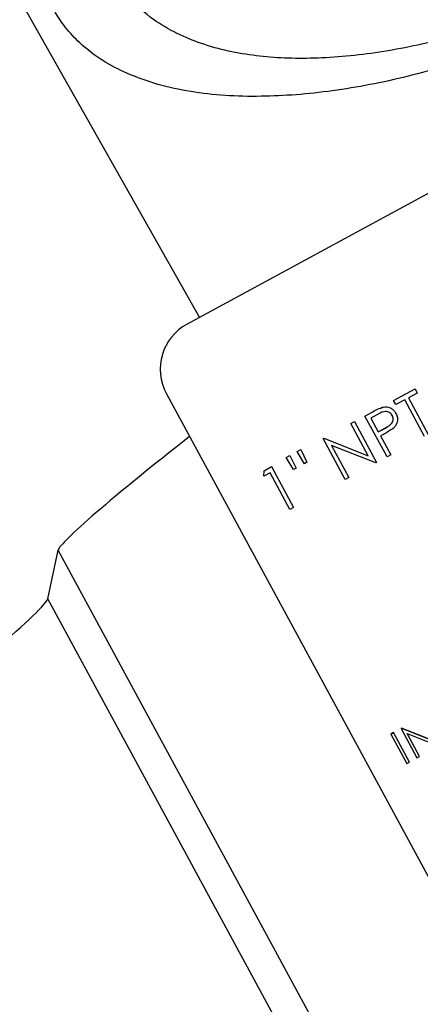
# Model space of a CAD drawing. Header units: inches. Extents: x 0.6 to 33.8, y 0 to 21.7.
# Tile 63 of 204: x 12.472 to 12.667, y 15.469 to 15.948. Entities that reach past the tile are written whole.
import ezdxf

# ---------------------------------------------------------------- set-up
doc = ezdxf.new("R2010")
doc.units = ezdxf.units.IN
doc.header["$MEASUREMENT"] = 0
doc.layers.add('FORMAT', color=7, linetype='Continuous')
doc.styles.add('SLDTEXTSTYLE3', font='TXT', dxfattribs={"width": 0.75})
doc.dimstyles.new('SLDDIMSTYLE0', dxfattribs={"dimtxt": 0.125, "dimasz": 0.13, "dimexe": 0, "dimexo": 0.0625, "dimgap": 0.03125, "dimtad": 0, "dimtih": 1, "dimtoh": 1, "dimdec": 1, "dimlfac": 4, "dimrnd": 1e-09, "dimzin": 12, "dimdsep": 46, "dimtxsty": 'SLDTEXTSTYLE3', "dimsah": 1, "dimcen": 0.09, "dimadec": 0, "dimazin": 3, "dimtfac": 1, "dimtdec": 1, "dimtofl": 0, "dimtmove": 0, "dimatfit": 3, "dimfxl": 0, "dimfrac": 2, "dimtolj": 1, "dimtzin": 12, "dimarcsym": 0})

# ---------------------------------------------------------------- blocks, each defined once
blk = doc.blocks.new('_D_1')
at = {"layer": 'FORMAT'}
for p, q in [((6.14175, 17.34011), (2.54818, 17.34011)), ((2.67318, 17.34011), (2.67318, 11.07473)), ((2.48846, 11.04934), (2.45037, 11.04934)), ((2.45037, 11.04934), (2.45037, 10.85091)), ((2.8579, 11.04934), (2.89599, 11.04934)), ((2.89599, 11.04934), (2.89599, 10.85091)), ((2.45037, 10.85091), (2.48846, 10.85091)), ((2.89599, 10.85091), (2.8579, 10.85091)), ((2.67318, 4.39851), (2.67318, 10.66388)), ((13.15451, 4.39851), (2.54818, 4.39851))]:
    blk.add_line(p, q, dxfattribs=at)
for points in [[(2.67318, 17.34011), (2.65318, 17.21011), (2.69318, 17.21011)], [(2.67318, 4.39851), (2.69318, 4.52851), (2.65318, 4.52851)]]:
    blk.add_solid(points, dxfattribs=at)
at = {"layer": 'FORMAT', "char_height": 0.125, "attachment_point": 1, "style": 'SLDTEXTSTYLE3'}
for s, insert in [('1315', (2.48846, 11.01204)), ('51.8', (2.51155, 10.82502))]:
    blk.add_mtext(s, dxfattribs=dict(at, insert=insert))

msp = doc.modelspace()

# ---------------------------------------------------------------- linework, layer by layer
at = {"color": 7, "linetype": 'Continuous'}
for p, q in [((12.22049, 16.4026), (12.5592, 15.80306)), ((13.03238, 16.05959), (12.55326, 15.79983)), ((13.03238, 16.05959), (12.55326, 15.79984)), ((12.55326, 15.79984), (12.55326, 15.79983)), ((12.65363, 15.76271), (12.66402, 15.76835)), ((12.65363, 15.76271), (12.66403, 15.76835)), ((12.66403, 15.76835), (12.66402, 15.76835)), ((12.66403, 15.76835), (12.66513, 15.76632)), ((12.5432, 15.76594), (12.5432, 15.76595)), ((12.5432, 15.76594), (12.71594, 15.44731)), ((12.65904, 15.76302), (12.65473, 15.76068)), ((12.66866, 15.74527), (12.65904, 15.76302)), ((12.66513, 15.76632), (12.66081, 15.76398)), ((12.66081, 15.76398), (12.67044, 15.74623)), ((12.64823, 15.7594), (12.64822, 15.7594)), ((12.65473, 15.76068), (12.65363, 15.76271)), ((12.65363, 15.76271), (12.65363, 15.76271)), ((12.63968, 15.75515), (12.64356, 15.75725)), ((12.63968, 15.75515), (12.64356, 15.75725)), ((12.63968, 15.75515), (12.63968, 15.75515)), ((12.6504, 15.73537), (12.63968, 15.75515)), ((12.64617, 15.75604), (12.64256, 15.75408)), ((12.64256, 15.75408), (12.64613, 15.74749)), ((12.64356, 15.75725), (12.64356, 15.75725)), ((12.65473, 15.75644), (12.65473, 15.75645)), ((12.63283, 15.75144), (12.63461, 15.7524)), ((12.63283, 15.75144), (12.63461, 15.7524)), ((12.64127, 15.73587), (12.63283, 15.75144)), ((12.63283, 15.75144), (12.63283, 15.75144)), ((12.63461, 15.7524), (12.64533, 15.73262)), ((12.63461, 15.7524), (12.63461, 15.7524)), ((12.64613, 15.74749), (12.64961, 15.74933)), ((12.64613, 15.74749), (12.64962, 15.74932)), ((12.64962, 15.74932), (12.64961, 15.74933)), ((12.61939, 15.74415), (12.61976, 15.74435)), ((12.61939, 15.74415), (12.61977, 15.74435)), ((12.63012, 15.72437), (12.61939, 15.74415)), ((12.61939, 15.74415), (12.61939, 15.74415)), ((12.61976, 15.74435), (12.64127, 15.73587)), ((12.61977, 15.74435), (12.61976, 15.74435)), ((12.61977, 15.74435), (12.64127, 15.73587)), ((12.64864, 15.74623), (12.64723, 15.74546)), ((12.64723, 15.74546), (12.65218, 15.73633)), ((12.64493, 15.7324), (12.62347, 15.74086)), ((12.62347, 15.74086), (12.63189, 15.72533)), ((12.60137, 15.73504), (12.60314, 15.736)), ((12.60137, 15.73503), (12.60314, 15.73599)), ((12.60137, 15.73503), (12.60137, 15.73504)), ((12.60493, 15.72909), (12.60137, 15.73503)), ((12.60314, 15.73599), (12.60314, 15.736)), ((12.60314, 15.73599), (12.60618, 15.72976)), ((12.60669, 15.73792), (12.60847, 15.73889)), ((12.60669, 15.73792), (12.60847, 15.73888)), ((12.60669, 15.73792), (12.60669, 15.73792)), ((12.61026, 15.73198), (12.60669, 15.73792)), ((12.60847, 15.73888), (12.60847, 15.73889)), ((12.60847, 15.73888), (12.61149, 15.73265)), ((12.65218, 15.73633), (12.6504, 15.73537)), ((12.59063, 15.72856), (12.59429, 15.73054)), ((12.59063, 15.72855), (12.59429, 15.73054)), ((12.59429, 15.73054), (12.59429, 15.73054)), ((12.59429, 15.73054), (12.60501, 15.71076)), ((12.60618, 15.72976), (12.60493, 15.72909)), ((12.61149, 15.73265), (12.61026, 15.73198)), ((12.64533, 15.73262), (12.64493, 15.7324)), ((12.59057, 15.7259), (12.59063, 15.72856)), ((12.59057, 15.7259), (12.59063, 15.72855)), ((12.59361, 15.72755), (12.59057, 15.7259)), ((12.59057, 15.7259), (12.59057, 15.7259)), ((12.59063, 15.72855), (12.59063, 15.72856)), ((12.60324, 15.7098), (12.59361, 15.72755)), ((12.63189, 15.72533), (12.63012, 15.72437)), ((12.60501, 15.71076), (12.60324, 15.7098)), ((12.48556, 15.66639), (12.49058, 15.68997)), ((12.85435, 15.019), (12.49058, 15.68997)), ((12.82745, 15.03577), (12.48556, 15.66639)), ((12.65227, 15.60061), (12.65355, 15.6013)), ((12.65355, 15.6013), (12.65227, 15.6006)), ((12.65227, 15.6006), (12.65227, 15.60061)), ((12.65227, 15.6006), (12.66001, 15.58632)), ((12.65355, 15.6013), (12.65355, 15.6013)), ((12.6613, 15.58701), (12.65355, 15.6013)), ((12.65721, 15.60329), (12.65748, 15.60343)), ((12.65722, 15.60328), (12.65721, 15.60329)), ((12.65749, 15.60343), (12.65722, 15.60328)), ((12.65722, 15.60328), (12.66496, 15.589)), ((12.65748, 15.60343), (12.67302, 15.59731)), ((12.65749, 15.60343), (12.65748, 15.60343)), ((12.67302, 15.5973), (12.65749, 15.60343)), ((12.66016, 15.60091), (12.67566, 15.5948)), ((12.66624, 15.58969), (12.66016, 15.60091)), ((12.66001, 15.58632), (12.6613, 15.58701)), ((12.66496, 15.589), (12.66624, 15.58969))]:
    msp.add_line(p, q, dxfattribs=at)
msp.add_arc((12.56517, 15.77786), 0.025, 118.4603, 208.4603, dxfattribs=at)
msp.add_arc((12.56517, 15.77786), 0.025, 118.4603, 208.4603, dxfattribs=at)
for centre, major_axis, start_param, end_param in [((12.57091, 15.75132), (0.08029, 0.06171), 1.737377, 3.080959), ((12.39519, 15.59737), (0.09032, 0.06943), 4.704115, 6.222552)]:
    msp.add_ellipse(centre, major_axis=major_axis, ratio=0.051751, start_param=start_param, end_param=end_param, dxfattribs=at)
for points, knots in [([(12.67748, 16.19756), (12.69161, 16.20388), (12.71986, 16.21651), (12.76089, 16.22927), (12.79897, 16.23728), (12.83463, 16.24071), (12.86808, 16.23955), (12.89434, 16.2333), (12.91373, 16.22463), (12.92563, 16.2159), (12.93446, 16.20618), (12.93999, 16.1977), (12.94426, 16.18788), (12.94689, 16.17738), (12.94785, 16.16638), (12.9468, 16.14907), (12.94089, 16.12659), (12.92676, 16.09886), (12.9069, 16.07062), (12.88091, 16.04199), (12.84901, 16.0137), (12.81289, 15.98748), (12.77466, 15.96466), (12.7363, 15.94575), (12.69789, 15.93068), (12.66011, 15.91948), (12.62351, 15.91241), (12.58783, 15.90967), (12.55449, 15.91164), (12.52962, 15.91857), (12.51235, 15.92735), (12.50242, 15.93475), (12.49459, 15.94301), (12.48912, 15.95094), (12.48481, 15.95972), (12.48105, 15.97202), (12.47969, 15.98949), (12.48303, 16.0109), (12.49305, 16.03671), (12.5099, 16.06525), (12.53561, 16.09736), (12.55879, 16.11831), (12.57109, 16.12943)], [0, 0, 0, 0, 0.035255, 0.07052, 0.102451, 0.134393, 0.168874, 0.203338, 0.221713, 0.239925, 0.247863, 0.255892, 0.262757, 0.271808, 0.283203, 0.294651, 0.326718, 0.358842, 0.391972, 0.425091, 0.460511, 0.495917, 0.528451, 0.560985, 0.592379, 0.623782, 0.655999, 0.688227, 0.723054, 0.757839, 0.771714, 0.785506, 0.794134, 0.800715, 0.80732, 0.815968, 0.832736, 0.859921, 0.887187, 0.923219, 0.959239, 1, 1, 1, 1]), ([(12.518, 15.969), (12.52032, 15.96533), (12.52566, 15.95688), (12.54013, 15.9445), (12.56058, 15.93492), (12.58662, 15.92939), (12.61544, 15.92835), (12.64663, 15.93126), (12.68141, 15.93863), (12.71848, 15.95073), (12.75628, 15.96747), (12.79202, 15.98759), (12.82473, 16.01018), (12.85388, 16.03502), (12.87914, 16.06195), (12.89969, 16.09052), (12.91159, 16.11609), (12.91694, 16.13745), (12.91796, 16.15287), (12.9159, 16.16787), (12.91078, 16.1812), (12.90213, 16.19362), (12.8874, 16.20652), (12.8658, 16.21615), (12.83832, 16.22151), (12.80814, 16.22202), (12.77567, 16.21833), (12.74019, 16.21009), (12.70298, 16.19718), (12.66565, 16.17994), (12.63053, 16.15948), (12.59853, 16.13666), (12.57015, 16.1117), (12.54571, 16.0847), (12.52609, 16.05616), (12.51444, 16.02943), (12.50995, 16.00539), (12.51051, 15.98604), (12.51592, 15.97373), (12.518, 15.969)], [0, 0, 0, 0, 0.010807, 0.024876, 0.050661, 0.078536, 0.106457, 0.137054, 0.167647, 0.202818, 0.237982, 0.271623, 0.305266, 0.338595, 0.371932, 0.406586, 0.44119, 0.457702, 0.474138, 0.486307, 0.498599, 0.509328, 0.524106, 0.552083, 0.581438, 0.610833, 0.642395, 0.673952, 0.708843, 0.743728, 0.777095, 0.810465, 0.843624, 0.876791, 0.911353, 0.945858, 0.966369, 0.987067, 1, 1, 1, 1]), ([(12.64356, 15.75725), (12.6444, 15.75772), (12.64591, 15.75854), (12.64752, 15.75914), (12.64822, 15.7594)], [0, 0, 0, 0, 0.560314, 1, 1, 1, 1]), ([(12.64356, 15.75725), (12.6444, 15.75771), (12.64591, 15.75853), (12.64752, 15.75913), (12.64823, 15.7594)], [0, 0, 0, 0, 0.560314, 1, 1, 1, 1]), ([(12.64822, 15.7594), (12.64894, 15.75951), (12.65038, 15.75973), (12.65235, 15.75906), (12.65383, 15.7579), (12.65443, 15.75693), (12.65473, 15.75645)], [0, 0, 0, 0, 0.2797054, 0.5593809, 0.7795086, 1, 1, 1, 1]), ([(12.64823, 15.7594), (12.64895, 15.7595), (12.65038, 15.75972), (12.65235, 15.75906), (12.65383, 15.75789), (12.65443, 15.75693), (12.65473, 15.75644)], [0, 0, 0, 0, 0.2797054, 0.5593809, 0.7795086, 1, 1, 1, 1]), ([(12.65296, 15.75547), (12.65256, 15.75599), (12.65196, 15.75677), (12.65075, 15.75727), (12.64881, 15.75751), (12.64735, 15.7567), (12.64617, 15.75604)], [0, 0, 0, 0, 0.248969, 0.374729, 0.500383, 1, 1, 1, 1]), ([(12.64961, 15.74933), (12.65082, 15.74998), (12.65233, 15.75079), (12.65326, 15.75257), (12.65353, 15.75389), (12.65318, 15.75484), (12.65296, 15.75548)], [0, 0, 0, 0, 0.499721, 0.62535, 0.751083, 1, 1, 1, 1]), ([(12.64962, 15.74932), (12.65082, 15.74997), (12.65234, 15.75078), (12.65326, 15.75257), (12.65353, 15.75389), (12.65319, 15.75484), (12.65296, 15.75547)], [0, 0, 0, 0, 0.499721, 0.62535, 0.751083, 1, 1, 1, 1]), ([(12.65473, 15.75644), (12.65504, 15.75576), (12.65565, 15.75441), (12.65552, 15.75229), (12.65473, 15.75053), (12.65391, 15.7497), (12.6535, 15.74928)], [0, 0, 0, 0, 0.280099, 0.559324, 0.779458, 1, 1, 1, 1]), ([(12.6535, 15.74928), (12.65263, 15.74866), (12.65107, 15.74754), (12.64939, 15.74663), (12.64864, 15.74623)], [0, 0, 0, 0, 0.559694, 1, 1, 1, 1])]:
    msp.add_open_spline(points, degree=3, knots=knots, dxfattribs=at)

# ---------------------------------------------------------------- dimensions: what is measured, and where the dimension line sits
at = {"layer": 'FORMAT'}
dim = msp.add_linear_dim(base=(2.67318, 17.34011), p1=(13.20451, 4.39851), p2=(6.19175, 17.34011), angle=90, dimstyle='SLDDIMSTYLE0', dxfattribs=at)
dim.commit()
dim.dimension.update_dxf_attribs({"geometry": '_D_1', "text_midpoint": (2.67318, 10.86931), "dimtype": 160})

doc.saveas('drawing.dxf')
